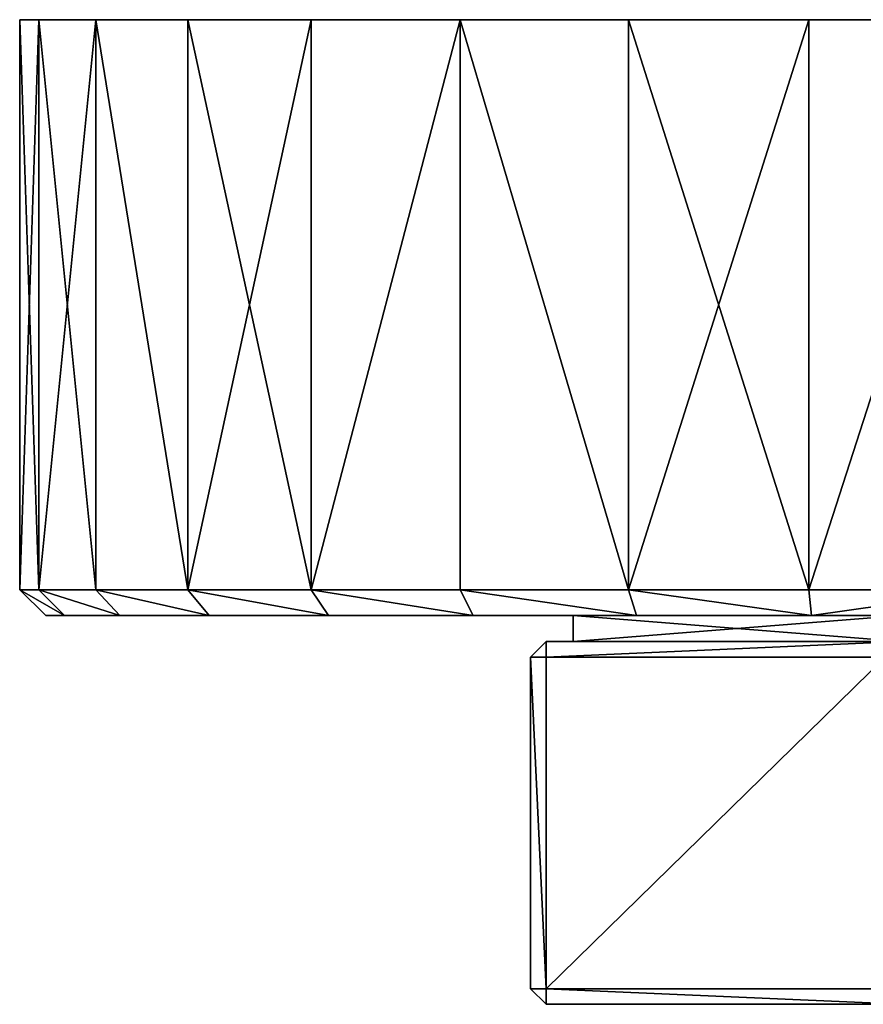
# Model space of a CAD drawing. Header units: centimetres. Extents: x -10.9 to 10.9, y -7.2 to 7.2.
# Tile 2 of 48: x -10.9 to -7.6, y 3.4 to 7.2. Entities that reach past the tile are written whole.
import ezdxf

# ---------------------------------------------------------------- set-up
doc = ezdxf.new("R2010")
doc.units = ezdxf.units.CM
doc.header["$LTSCALE"] = 2.54
doc.layers.get('0').update_dxf_attribs({"true_color": 0xff5454})

# ---------------------------------------------------------------- blocks, each defined once
blk = doc.blocks.new('Grupuj#4')
at = {"color": 253, "true_color": 0x999999}
for p, q in [((0.0743, 3.8, 2.6745), (0.0743, 1.6, 2.6745)), ((0.0743, 3.8, 2.6745), (0.0743, 1.6, 2.6745)), ((0.2939, 3.8, 1.9985), (0.2939, 1.6, 1.9985)), ((0.2939, 3.8, 1.9985), (0.2939, 1.6, 1.9985)), ((0.6493, 3.8, 1.3829), (0.6493, 1.6, 1.3829)), ((0.6493, 3.8, 1.3829), (0.6493, 1.6, 1.3829)), ((0, 3.8, 3.3814), (0, 1.6, 3.3814)), ((0, 3.8, 3.3814), (0, 1.6, 3.3814)), ((0.0743, 3.8, 4.0883), (0.0743, 1.6, 4.0883)), ((0.0743, 3.8, 4.0883), (0.0743, 1.6, 4.0883)), ((0.2939, 3.8, 4.7643), (0.2939, 1.6, 4.7643)), ((0.2939, 3.8, 4.7643), (0.2939, 1.6, 4.7643)), ((0.6493, 3.8, 5.3798), (0.6493, 1.6, 5.3798)), ((0.6493, 3.8, 5.3798), (0.6493, 1.6, 5.3798)), ((1.125, 3.8, 0.8547), (1.125, 1.6, 0.8547)), ((1.125, 3.8, 5.9081), (1.125, 1.6, 5.9081)), ((1.125, 3.8, 5.9081), (1.125, 1.6, 5.9081)), ((1.125, 3.8, 0.8547), (1.125, 1.6, 0.8547)), ((1.7, 3.8, 0.4369), (1.7, 1.6, 0.4369)), ((1.7, 3.8, 6.3259), (1.7, 1.6, 6.3259)), ((1.7, 3.8, 0.4369), (1.7, 1.6, 0.4369)), ((1.7, 3.8, 6.3259), (1.7, 1.6, 6.3259)), ((2.3493, 3.8, 0.1478), (2.3493, 1.6, 0.1478)), ((2.3493, 3.8, 6.615), (2.3493, 1.6, 6.615)), ((2.3493, 3.8, 0.1478), (2.3493, 1.6, 0.1478)), ((2.3493, 3.8, 6.615), (2.3493, 1.6, 6.615)), ((3.0446, 3.8, 6.7627), (3.0446, 1.6, 6.7627)), ((3.0446, 3.8), (3.0446, 1.6)), ((3.0446, 3.8, 6.7627), (3.0446, 1.6, 6.7627)), ((3.0446, 3.8), (3.0446, 1.6)), ((0, 1.6, 3.3814), (0.1006, 1.5, 3.3814)), ((0, 1.6, 3.3814), (0.0743, 1.6, 2.6745)), ((0.0743, 1.6, 4.0883), (0, 1.6, 3.3814)), ((0, 1.6, 3.3814), (0.1006, 1.5, 3.3814)), ((0, 1.6, 3.3814), (0.0743, 1.6, 2.6745)), ((0.0743, 1.6, 4.0883), (0, 1.6, 3.3814)), ((0.1727, 1.5, 2.6954), (0.0743, 1.6, 2.6745)), ((0.0743, 1.6, 2.6745), (0.2939, 1.6, 1.9985)), ((0.1727, 1.5, 2.6954), (0.0743, 1.6, 2.6745)), ((0.0743, 1.6, 4.0883), (0.1727, 1.5, 4.0674)), ((0.2939, 1.6, 4.7643), (0.0743, 1.6, 4.0883)), ((0.0743, 1.6, 4.0883), (0.1727, 1.5, 4.0674)), ((0.0743, 1.6, 2.6745), (0.2939, 1.6, 1.9985)), ((0.2939, 1.6, 4.7643), (0.0743, 1.6, 4.0883)), ((0.2939, 1.6, 4.7643), (0.6493, 1.6, 5.3798)), ((0.3858, 1.5, 4.7234), (0.2939, 1.6, 4.7643)), ((0.2939, 1.6, 1.9985), (0.3858, 1.5, 2.0394)), ((0.2939, 1.6, 1.9985), (0.6493, 1.6, 1.3829)), ((0.2939, 1.6, 1.9985), (0.3858, 1.5, 2.0394)), ((0.3858, 1.5, 4.7234), (0.2939, 1.6, 4.7643)), ((0.2939, 1.6, 1.9985), (0.6493, 1.6, 1.3829)), ((0.2939, 1.6, 4.7643), (0.6493, 1.6, 5.3798)), ((0.6493, 1.6, 5.3798), (0.7307, 1.5, 5.3207)), ((0.7307, 1.5, 1.442), (0.6493, 1.6, 1.3829)), ((0.7307, 1.5, 1.442), (0.6493, 1.6, 1.3829)), ((0.6493, 1.6, 1.3829), (1.125, 1.6, 0.8547)), ((1.125, 1.6, 5.9081), (0.6493, 1.6, 5.3798)), ((0.6493, 1.6, 5.3798), (0.7307, 1.5, 5.3207)), ((0.6493, 1.6, 1.3829), (1.125, 1.6, 0.8547)), ((1.125, 1.6, 5.9081), (0.6493, 1.6, 5.3798)), ((1.7, 1.6, 6.3259), (1.125, 1.6, 5.9081)), ((1.1922, 1.5, 5.8333), (1.125, 1.6, 5.9081)), ((1.125, 1.6, 0.8547), (1.1922, 1.5, 0.9294)), ((1.125, 1.6, 0.8547), (1.1922, 1.5, 0.9294)), ((1.125, 1.6, 0.8547), (1.7, 1.6, 0.4369)), ((1.1922, 1.5, 5.8333), (1.125, 1.6, 5.9081)), ((1.7, 1.6, 6.3259), (1.125, 1.6, 5.9081)), ((1.125, 1.6, 0.8547), (1.7, 1.6, 0.4369)), ((1.7503, 1.5, 0.524), (1.7, 1.6, 0.4369)), ((1.7, 1.6, 0.4369), (2.3493, 1.6, 0.1478)), ((1.7503, 1.5, 6.2388), (1.7, 1.6, 6.3259)), ((1.7503, 1.5, 0.524), (1.7, 1.6, 0.4369)), ((2.3493, 1.6, 6.615), (1.7, 1.6, 6.3259)), ((1.7503, 1.5, 6.2388), (1.7, 1.6, 6.3259)), ((1.7, 1.6, 0.4369), (2.3493, 1.6, 0.1478)), ((2.3493, 1.6, 6.615), (1.7, 1.6, 6.3259)), ((2.3493, 1.6, 6.615), (3.0446, 1.6, 6.7627)), ((2.3493, 1.6, 6.615), (2.3804, 1.5, 6.5193)), ((2.3493, 1.6, 0.1478), (2.3804, 1.5, 0.2434)), ((2.3493, 1.6, 0.1478), (2.3804, 1.5, 0.2434)), ((2.3493, 1.6, 0.1478), (3.0446, 1.6)), ((2.3493, 1.6, 6.615), (2.3804, 1.5, 6.5193)), ((2.3493, 1.6, 6.615), (3.0446, 1.6, 6.7627)), ((2.3493, 1.6, 0.1478), (3.0446, 1.6)), ((3.0446, 1.6, 6.7627), (3.0551, 1.5, 6.6627)), ((3.7554, 1.6, 6.7627), (3.0446, 1.6, 6.7627)), ((3.0446, 1.6, 6.7627), (3.0551, 1.5, 6.6627)), ((3.0551, 1.5, 0.1), (3.0446, 1.6)), ((3.0446, 1.6), (3.7554, 1.6)), ((3.0551, 1.5, 0.1), (3.0446, 1.6)), ((3.0446, 1.6), (3.7554, 1.6)), ((3.7554, 1.6, 6.7627), (3.0446, 1.6, 6.7627)), ((0.1006, 1.5, 3.3814), (0.1727, 1.5, 4.0674)), ((0.1727, 1.5, 2.6954), (0.1006, 1.5, 3.3814)), ((0.1727, 1.5, 2.6954), (0.1006, 1.5, 3.3814)), ((0.1006, 1.5, 3.3814), (0.1727, 1.5, 4.0674)), ((0.1727, 1.5, 4.0674), (0.3858, 1.5, 4.7234)), ((0.3858, 1.5, 2.0394), (0.1727, 1.5, 2.6954)), ((0.3858, 1.5, 2.0394), (0.1727, 1.5, 2.6954)), ((0.1727, 1.5, 4.0674), (0.3858, 1.5, 4.7234)), ((0.3858, 1.5, 4.7234), (0.7307, 1.5, 5.3207)), ((0.7307, 1.5, 1.442), (0.3858, 1.5, 2.0394)), ((0.3858, 1.5, 4.7234), (0.7307, 1.5, 5.3207)), ((0.7307, 1.5, 1.442), (0.3858, 1.5, 2.0394)), ((0.7307, 1.5, 5.3207), (1.1922, 1.5, 5.8333)), ((1.1922, 1.5, 0.9294), (0.7307, 1.5, 1.442)), ((1.1922, 1.5, 0.9294), (0.7307, 1.5, 1.442)), ((0.7307, 1.5, 5.3207), (1.1922, 1.5, 5.8333)), ((1.1922, 1.5, 5.8333), (1.7503, 1.5, 6.2388)), ((1.7503, 1.5, 0.524), (1.1922, 1.5, 0.9294)), ((1.1922, 1.5, 5.8333), (1.7503, 1.5, 6.2388)), ((1.7503, 1.5, 0.524), (1.1922, 1.5, 0.9294)), ((2.3804, 1.5, 0.2434), (1.7503, 1.5, 0.524)), ((1.7503, 1.5, 6.2388), (2.3804, 1.5, 6.5193)), ((2.3804, 1.5, 0.2434), (1.7503, 1.5, 0.524)), ((1.7503, 1.5, 6.2388), (2.3804, 1.5, 6.5193)), ((2.1351, 1.5, 2.6511), (3.4, 1.5, 1.9208)), ((2.1351, 1.5, 4.1116), (2.1351, 1.5, 2.6511)), ((3.4, 1.5, 4.8419), (2.1351, 1.5, 4.1116)), ((2.1351, 1.4, 2.6511), (2.1351, 1.5, 2.6511)), ((2.1351, 1.5, 2.6511), (3.4, 1.5, 1.9208)), ((2.1351, 1.4, 2.6511), (2.1351, 1.5, 2.6511)), ((2.1351, 1.4, 4.1116), (2.1351, 1.5, 4.1116)), ((2.1351, 1.5, 4.1116), (2.1351, 1.5, 2.6511)), ((2.1351, 1.4, 4.1116), (2.1351, 1.5, 4.1116)), ((3.4, 1.5, 4.8419), (2.1351, 1.5, 4.1116)), ((3.0551, 1.5, 0.1), (2.3804, 1.5, 0.2434)), ((2.3804, 1.5, 6.5193), (3.0551, 1.5, 6.6627)), ((2.3804, 1.5, 6.5193), (3.0551, 1.5, 6.6627)), ((3.0551, 1.5, 0.1), (2.3804, 1.5, 0.2434)), ((3.7449, 1.5, 0.1), (3.0551, 1.5, 0.1)), ((3.0551, 1.5, 6.6627), (3.7449, 1.5, 6.6627)), ((3.0551, 1.5, 6.6627), (3.7449, 1.5, 6.6627)), ((3.7449, 1.5, 0.1), (3.0551, 1.5, 0.1)), ((1.9712, 1.34, 2.6258), (2.0312, 1.4, 2.5911)), ((2.0312, 1.4, 4.1716), (1.9712, 1.34, 4.137)), ((2.0312, 1.4, 4.1716), (1.9712, 1.34, 4.137)), ((1.9712, 1.34, 2.6258), (2.0312, 1.4, 2.5911)), ((2.0312, 1.34, 2.5218), (2.0312, 1.4, 2.5911)), ((3.4, 1.4, 1.8009), (2.0312, 1.4, 2.5911)), ((2.0312, 1.4, 2.5911), (2.0312, 1.4, 4.1716)), ((2.0312, 1.4, 4.1716), (3.4, 1.4, 4.9619)), ((2.0312, 1.34, 4.2409), (2.0312, 1.4, 4.1716)), ((2.0312, 1.4, 2.5911), (2.1351, 1.4, 2.6511)), ((2.0312, 1.4, 2.5911), (2.0312, 1.4, 4.1716)), ((2.0312, 1.4, 4.1716), (2.1351, 1.4, 4.1116)), ((2.0312, 1.4, 4.1716), (2.1351, 1.4, 4.1116)), ((2.0312, 1.4, 4.1716), (3.4, 1.4, 4.9619)), ((2.0312, 1.34, 4.2409), (2.0312, 1.4, 4.1716)), ((2.0312, 1.34, 2.5218), (2.0312, 1.4, 2.5911)), ((2.0312, 1.4, 2.5911), (2.1351, 1.4, 2.6511)), ((3.4, 1.4, 1.8009), (2.0312, 1.4, 2.5911)), ((3.4, 1.4, 1.9208), (2.1351, 1.4, 2.6511)), ((2.1351, 1.4, 2.6511), (2.1351, 1.4, 4.1116)), ((2.1351, 1.4, 2.6511), (2.1351, 1.4, 4.1116)), ((2.1351, 1.4, 4.1116), (3.4, 1.4, 4.8419)), ((2.1351, 1.4, 4.1116), (3.4, 1.4, 4.8419)), ((3.4, 1.4, 1.9208), (2.1351, 1.4, 2.6511)), ((1.9712, 1.34, 2.6258), (1.9712, 0.06, 2.6258)), ((1.9712, 1.34, 2.6258), (2.0312, 1.34, 2.5218)), ((1.9712, 1.34, 4.137), (1.9712, 0.06, 4.137)), ((2.0312, 1.34, 4.2409), (1.9712, 1.34, 4.137)), ((1.9712, 1.34, 2.6258), (1.9712, 1.34, 4.137)), ((2.0312, 1.34, 4.2409), (1.9712, 1.34, 4.137)), ((1.9712, 1.34, 2.6258), (2.0312, 1.34, 2.5218)), ((1.9712, 1.34, 4.137), (1.9712, 0.06, 4.137)), ((1.9712, 1.34, 2.6258), (1.9712, 1.34, 4.137)), ((1.9712, 1.34, 2.6258), (1.9712, 0.06, 2.6258)), ((3.34, 1.34, 1.7662), (2.0312, 1.34, 2.5218)), ((2.0312, 1.34, 2.5218), (2.0312, 0.06, 2.5218)), ((2.0312, 1.34, 4.2409), (2.0312, 0.06, 4.2409)), ((2.0312, 1.34, 4.2409), (3.34, 1.34, 4.9965)), ((2.0312, 1.34, 2.5218), (2.0312, 0.06, 2.5218)), ((3.34, 1.34, 1.7662), (2.0312, 1.34, 2.5218)), ((2.0312, 1.34, 4.2409), (2.0312, 0.06, 4.2409)), ((2.0312, 1.34, 4.2409), (3.34, 1.34, 4.9965)), ((1.9712, 0.06, 2.6258), (1.9712, 0.06, 4.137)), ((2.0312, 0, 2.5911), (1.9712, 0.06, 2.6258)), ((1.9712, 0.06, 4.137), (2.0312, 0, 4.1716)), ((2.0312, 0.06, 2.5218), (1.9712, 0.06, 2.6258)), ((1.9712, 0.06, 4.137), (2.0312, 0.06, 4.2409)), ((1.9712, 0.06, 4.137), (2.0312, 0, 4.1716)), ((1.9712, 0.06, 4.137), (2.0312, 0.06, 4.2409)), ((2.0312, 0.06, 2.5218), (1.9712, 0.06, 2.6258)), ((2.0312, 0, 2.5911), (1.9712, 0.06, 2.6258)), ((1.9712, 0.06, 2.6258), (1.9712, 0.06, 4.137)), ((3.34, 0.06, 1.7662), (2.0312, 0.06, 2.5218)), ((2.0312, 0.06, 2.5218), (2.0312, 0, 2.5911)), ((2.0312, 0.06, 4.2409), (3.34, 0.06, 4.9965)), ((2.0312, 0.06, 4.2409), (2.0312, 0, 4.1716)), ((2.0312, 0.06, 4.2409), (2.0312, 0, 4.1716)), ((2.0312, 0.06, 2.5218), (2.0312, 0, 2.5911)), ((3.34, 0.06, 1.7662), (2.0312, 0.06, 2.5218)), ((2.0312, 0.06, 4.2409), (3.34, 0.06, 4.9965)), ((2.0312, 0, 4.1716), (3.4, 0, 4.9619)), ((2.0312, 0, 2.5911), (2.0312, 0, 4.1716)), ((2.0312, 0, 4.1716), (3.4, 0, 4.9619)), ((2.0312, 0, 2.5911), (2.0312, 0, 4.1716))]:
    blk.add_line(p, q, dxfattribs=at)
at = {"color": 253, "true_color": 0x999999, "extrusion": (-5.14521e-16, 1, 4.0347e-15)}
blk.add_circle((-3.4, 3.3814, 3.8), 3.4, dxfattribs=at)
blk.add_circle((-3.4, 3.3814, 3.8), 3.4, dxfattribs=at)
blk.add_circle((-3.4, 3.3814, 3.8), 3.4, dxfattribs=at)
blk.add_circle((-3.4, 3.3814, 3.8), 3.4, dxfattribs=at)
blk.add_circle((-3.4, 3.3814, 3.8), 3.4, dxfattribs=at)
blk.add_circle((-3.4, 3.3814, 3.8), 3.4, dxfattribs=at)
blk.add_circle((-3.4, 3.3814, 3.8), 3.4, dxfattribs=at)
blk.add_circle((-3.4, 3.3814, 3.8), 3.4, dxfattribs=at)
blk.add_circle((-3.4, 3.3814, 3.8), 3.4, dxfattribs=at)
blk.add_circle((-3.4, 3.3814, 3.8), 3.4, dxfattribs=at)
blk.add_circle((-3.4, 3.3814, 3.8), 3.4, dxfattribs=at)
blk.add_circle((-3.4, 3.3814, 3.8), 3.4, dxfattribs=at)
blk.add_circle((-3.4, 3.3814, 3.8), 3.4, dxfattribs=at)
blk.add_circle((-3.4, 3.3814, 3.8), 3.4, dxfattribs=at)
blk.add_circle((-3.4, 3.3814, 3.8), 3.4, dxfattribs=at)
blk.add_circle((-3.4, 3.3814, 3.8), 3.4, dxfattribs=at)
blk.add_circle((-3.4, 3.3814, 3.8), 3.4, dxfattribs=at)
blk.add_circle((-3.4, 3.3814, 3.8), 3.4, dxfattribs=at)
blk.add_circle((-3.4, 3.3814, 3.8), 3.4, dxfattribs=at)
blk.add_circle((-3.4, 3.3814, 3.8), 3.4, dxfattribs=at)
blk.add_circle((-3.4, 3.3814, 3.8), 3.4, dxfattribs=at)
blk.add_circle((-3.4, 3.3814, 3.8), 3.4, dxfattribs=at)
blk.add_circle((-3.4, 3.3814, 3.8), 3.4, dxfattribs=at)
blk.add_circle((-3.4, 3.3814, 3.8), 3.4, dxfattribs=at)
blk.add_circle((-3.4, 3.3814, 3.8), 3.4, dxfattribs=at)
blk.add_circle((-3.4, 3.3814, 3.8), 3.4, dxfattribs=at)
blk.add_circle((-3.4, 3.3814, 3.8), 3.4, dxfattribs=at)
blk.add_circle((-3.4, 3.3814, 3.8), 3.4, dxfattribs=at)
blk.add_circle((-3.4, 3.3814, 3.8), 3.4, dxfattribs=at)
blk.add_circle((-3.4, 3.3814, 3.8), 3.4, dxfattribs=at)
blk.add_circle((-3.4, 3.3814, 3.8), 3.4, dxfattribs=at)
at = {"color": 253, "true_color": 0x999999}
mesh = blk.add_polyface(dxfattribs=at)
corners = [(2.3493, 3.8, 0.1478), (3.7554, 3.8), (3.0446, 3.8), (4.4507, 3.8, 0.1478), (1.7, 3.8, 0.4369), (5.1, 3.8, 0.4369), (1.125, 3.8, 0.8547), (5.675, 3.8, 0.8547), (6.1507, 3.8, 1.3829), (0.6493, 3.8, 1.3829), (0.2939, 3.8, 1.9985), (6.5061, 3.8, 1.9985), (6.7257, 3.8, 2.6745), (0.0743, 3.8, 2.6745), (6.8, 3.8, 3.3814), (0, 3.8, 3.3814), (0.0743, 3.8, 4.0883), (6.7257, 3.8, 4.0883), (6.5061, 3.8, 4.7643), (0.2939, 3.8, 4.7643), (0.6493, 3.8, 5.3798), (6.1507, 3.8, 5.3798), (1.125, 3.8, 5.9081), (5.675, 3.8, 5.9081), (1.7, 3.8, 6.3259), (5.1, 3.8, 6.3259), (2.3493, 3.8, 6.615), (4.4507, 3.8, 6.615), (3.0446, 3.8, 6.7627), (3.7554, 3.8, 6.7627)]
mesh.append_faces([[corners[k] for k in face] for face in [(0, 1, 2), (27, 28, 29)]], dxfattribs={"vtx0": -1, "color": 253})
mesh.append_faces([[corners[k] for k in face] for face in [(1, 0, 3), (3, 4, 5), (5, 6, 7), (7, 6, 8), (8, 10, 11), (11, 10, 12), (12, 13, 14), (14, 16, 17), (17, 16, 18), (18, 20, 21), (21, 22, 23), (23, 24, 25), (25, 26, 27)]], dxfattribs={"vtx0": -1, "vtx1": -1, "color": 253})
mesh.append_faces([[corners[k] for k in face] for face in [(3, 0, 4), (5, 4, 6), (8, 6, 9), (8, 9, 10), (12, 10, 13), (14, 13, 15), (14, 15, 16), (18, 16, 19), (18, 19, 20), (21, 20, 22), (23, 22, 24), (25, 24, 26), (27, 26, 28)]], dxfattribs={"vtx0": -1, "vtx2": -1, "color": 253})
mesh = blk.add_polyface(dxfattribs=at)
corners = [(0, 3.8, 3.3814), (0.0743, 1.6, 2.6745), (0, 1.6, 3.3814), (0.0743, 3.8, 2.6745)]
mesh.append_faces([[corners[k] for k in face] for face in [(0, 1, 2), (1, 0, 3)]], dxfattribs={"vtx0": -1, "color": 253})
mesh = blk.add_polyface(dxfattribs=at)
corners = [(0.0743, 3.8, 2.6745), (0.2939, 1.6, 1.9985), (0.0743, 1.6, 2.6745), (0.2939, 3.8, 1.9985)]
mesh.append_faces([[corners[k] for k in face] for face in [(0, 1, 2), (1, 0, 3)]], dxfattribs={"vtx0": -1, "color": 253})
mesh = blk.add_polyface(dxfattribs=at)
corners = [(0.2939, 3.8, 1.9985), (0.6493, 1.6, 1.3829), (0.2939, 1.6, 1.9985), (0.6493, 3.8, 1.3829)]
mesh.append_faces([[corners[k] for k in face] for face in [(0, 1, 2), (1, 0, 3)]], dxfattribs={"vtx0": -1, "color": 253})
mesh = blk.add_polyface(dxfattribs=at)
corners = [(0.6493, 3.8, 1.3829), (1.125, 1.6, 0.8547), (0.6493, 1.6, 1.3829), (1.125, 3.8, 0.8547)]
mesh.append_faces([[corners[k] for k in face] for face in [(0, 1, 2), (1, 0, 3)]], dxfattribs={"vtx0": -1, "color": 253})
mesh = blk.add_polyface(dxfattribs=at)
corners = [(0.0743, 3.8, 4.0883), (0, 1.6, 3.3814), (0.0743, 1.6, 4.0883), (0, 3.8, 3.3814)]
mesh.append_faces([[corners[k] for k in face] for face in [(0, 1, 2), (1, 0, 3)]], dxfattribs={"vtx0": -1, "color": 253})
mesh = blk.add_polyface(dxfattribs=at)
corners = [(0.2939, 3.8, 4.7643), (0.0743, 1.6, 4.0883), (0.2939, 1.6, 4.7643), (0.0743, 3.8, 4.0883)]
mesh.append_faces([[corners[k] for k in face] for face in [(0, 1, 2), (1, 0, 3)]], dxfattribs={"vtx0": -1, "color": 253})
mesh = blk.add_polyface(dxfattribs=at)
corners = [(0.6493, 1.6, 5.3798), (0.2939, 3.8, 4.7643), (0.2939, 1.6, 4.7643), (0.6493, 3.8, 5.3798)]
mesh.append_faces([[corners[k] for k in face] for face in [(0, 1, 2), (1, 0, 3)]], dxfattribs={"vtx0": -1, "color": 253})
mesh = blk.add_polyface(dxfattribs=at)
corners = [(1.125, 3.8, 5.9081), (0.6493, 1.6, 5.3798), (1.125, 1.6, 5.9081), (0.6493, 3.8, 5.3798)]
mesh.append_faces([[corners[k] for k in face] for face in [(0, 1, 2), (1, 0, 3)]], dxfattribs={"vtx0": -1, "color": 253})
mesh = blk.add_polyface(dxfattribs=at)
corners = [(1.125, 1.6, 5.9081), (1.7, 3.8, 6.3259), (1.125, 3.8, 5.9081), (1.7, 1.6, 6.3259)]
mesh.append_faces([[corners[k] for k in face] for face in [(0, 1, 2), (1, 0, 3)]], dxfattribs={"vtx0": -1, "color": 253})
mesh = blk.add_polyface(dxfattribs=at)
corners = [(1.7, 3.8, 0.4369), (1.125, 1.6, 0.8547), (1.125, 3.8, 0.8547), (1.7, 1.6, 0.4369)]
mesh.append_faces([[corners[k] for k in face] for face in [(0, 1, 2), (1, 0, 3)]], dxfattribs={"vtx0": -1, "color": 253})
mesh = blk.add_polyface(dxfattribs=at)
corners = [(1.7, 3.8, 0.4369), (2.3493, 1.6, 0.1478), (1.7, 1.6, 0.4369), (2.3493, 3.8, 0.1478)]
mesh.append_faces([[corners[k] for k in face] for face in [(0, 1, 2), (1, 0, 3)]], dxfattribs={"vtx0": -1, "color": 253})
mesh = blk.add_polyface(dxfattribs=at)
corners = [(2.3493, 1.6, 6.615), (1.7, 3.8, 6.3259), (1.7, 1.6, 6.3259), (2.3493, 3.8, 6.615)]
mesh.append_faces([[corners[k] for k in face] for face in [(0, 1, 2), (1, 0, 3)]], dxfattribs={"vtx0": -1, "color": 253})
mesh = blk.add_polyface(dxfattribs=at)
corners = [(2.3493, 1.6, 6.615), (3.0446, 3.8, 6.7627), (2.3493, 3.8, 6.615), (3.0446, 1.6, 6.7627)]
mesh.append_faces([[corners[k] for k in face] for face in [(0, 1, 2), (1, 0, 3)]], dxfattribs={"vtx0": -1, "color": 253})
mesh = blk.add_polyface(dxfattribs=at)
corners = [(2.3493, 3.8, 0.1478), (3.0446, 1.6), (2.3493, 1.6, 0.1478), (3.0446, 3.8)]
mesh.append_faces([[corners[k] for k in face] for face in [(0, 1, 2), (1, 0, 3)]], dxfattribs={"vtx0": -1, "color": 253})
mesh = blk.add_polyface(dxfattribs=at)
corners = [(3.7554, 3.8), (3.0446, 1.6), (3.0446, 3.8), (3.7554, 1.6)]
mesh.append_faces([[corners[k] for k in face] for face in [(0, 1, 2), (1, 0, 3)]], dxfattribs={"vtx0": -1, "color": 253})
mesh = blk.add_polyface(dxfattribs=at)
corners = [(3.0446, 1.6, 6.7627), (3.7554, 3.8, 6.7627), (3.0446, 3.8, 6.7627), (3.7554, 1.6, 6.7627)]
mesh.append_faces([[corners[k] for k in face] for face in [(0, 1, 2), (1, 0, 3)]], dxfattribs={"vtx0": -1, "color": 253})
mesh = blk.add_polyface(dxfattribs=at)
corners = [(0.1727, 1.5, 2.6954), (0, 1.6, 3.3814), (0.0743, 1.6, 2.6745), (0.1006, 1.5, 3.3814)]
mesh.append_faces([[corners[k] for k in face] for face in [(0, 1, 2), (1, 0, 3)]], dxfattribs={"vtx0": -1, "color": 253})
mesh = blk.add_polyface(dxfattribs=at)
corners = [(0.1727, 1.5, 4.0674), (0, 1.6, 3.3814), (0.1006, 1.5, 3.3814), (0.0743, 1.6, 4.0883)]
mesh.append_faces([[corners[k] for k in face] for face in [(0, 1, 2), (1, 0, 3)]], dxfattribs={"vtx0": -1, "color": 253})
mesh = blk.add_polyface(dxfattribs=at)
corners = [(0.3858, 1.5, 2.0394), (0.0743, 1.6, 2.6745), (0.2939, 1.6, 1.9985), (0.1727, 1.5, 2.6954)]
mesh.append_faces([[corners[k] for k in face] for face in [(0, 1, 2), (1, 0, 3)]], dxfattribs={"vtx0": -1, "color": 253})
mesh = blk.add_polyface(dxfattribs=at)
corners = [(0.3858, 1.5, 4.7234), (0.0743, 1.6, 4.0883), (0.1727, 1.5, 4.0674), (0.2939, 1.6, 4.7643)]
mesh.append_faces([[corners[k] for k in face] for face in [(0, 1, 2), (1, 0, 3)]], dxfattribs={"vtx0": -1, "color": 253})
mesh = blk.add_polyface(dxfattribs=at)
corners = [(0.7307, 1.5, 5.3207), (0.2939, 1.6, 4.7643), (0.3858, 1.5, 4.7234), (0.6493, 1.6, 5.3798)]
mesh.append_faces([[corners[k] for k in face] for face in [(0, 1, 2), (1, 0, 3)]], dxfattribs={"vtx0": -1, "color": 253})
mesh = blk.add_polyface(dxfattribs=at)
corners = [(0.7307, 1.5, 1.442), (0.2939, 1.6, 1.9985), (0.6493, 1.6, 1.3829), (0.3858, 1.5, 2.0394)]
mesh.append_faces([[corners[k] for k in face] for face in [(0, 1, 2), (1, 0, 3)]], dxfattribs={"vtx0": -1, "color": 253})
mesh = blk.add_polyface(dxfattribs=at)
corners = [(1.1922, 1.5, 0.9294), (0.6493, 1.6, 1.3829), (1.125, 1.6, 0.8547), (0.7307, 1.5, 1.442)]
mesh.append_faces([[corners[k] for k in face] for face in [(0, 1, 2), (1, 0, 3)]], dxfattribs={"vtx0": -1, "color": 253})
mesh = blk.add_polyface(dxfattribs=at)
corners = [(1.1922, 1.5, 5.8333), (0.6493, 1.6, 5.3798), (0.7307, 1.5, 5.3207), (1.125, 1.6, 5.9081)]
mesh.append_faces([[corners[k] for k in face] for face in [(0, 1, 2), (1, 0, 3)]], dxfattribs={"vtx0": -1, "color": 253})
mesh = blk.add_polyface(dxfattribs=at)
corners = [(1.7503, 1.5, 6.2388), (1.125, 1.6, 5.9081), (1.1922, 1.5, 5.8333), (1.7, 1.6, 6.3259)]
mesh.append_faces([[corners[k] for k in face] for face in [(0, 1, 2), (1, 0, 3)]], dxfattribs={"vtx0": -1, "color": 253})
mesh = blk.add_polyface(dxfattribs=at)
corners = [(1.7503, 1.5, 0.524), (1.125, 1.6, 0.8547), (1.7, 1.6, 0.4369), (1.1922, 1.5, 0.9294)]
mesh.append_faces([[corners[k] for k in face] for face in [(0, 1, 2), (1, 0, 3)]], dxfattribs={"vtx0": -1, "color": 253})
mesh = blk.add_polyface(dxfattribs=at)
corners = [(2.3804, 1.5, 0.2434), (1.7, 1.6, 0.4369), (2.3493, 1.6, 0.1478), (1.7503, 1.5, 0.524)]
mesh.append_faces([[corners[k] for k in face] for face in [(0, 1, 2), (1, 0, 3)]], dxfattribs={"vtx0": -1, "color": 253})
mesh = blk.add_polyface(dxfattribs=at)
corners = [(2.3804, 1.5, 6.5193), (1.7, 1.6, 6.3259), (1.7503, 1.5, 6.2388), (2.3493, 1.6, 6.615)]
mesh.append_faces([[corners[k] for k in face] for face in [(0, 1, 2), (1, 0, 3)]], dxfattribs={"vtx0": -1, "color": 253})
mesh = blk.add_polyface(dxfattribs=at)
corners = [(3.0551, 1.5, 6.6627), (2.3493, 1.6, 6.615), (2.3804, 1.5, 6.5193), (3.0446, 1.6, 6.7627)]
mesh.append_faces([[corners[k] for k in face] for face in [(0, 1, 2), (1, 0, 3)]], dxfattribs={"vtx0": -1, "color": 253})
mesh = blk.add_polyface(dxfattribs=at)
corners = [(3.0551, 1.5, 0.1), (2.3493, 1.6, 0.1478), (3.0446, 1.6), (2.3804, 1.5, 0.2434)]
mesh.append_faces([[corners[k] for k in face] for face in [(0, 1, 2), (1, 0, 3)]], dxfattribs={"vtx0": -1, "color": 253})
mesh = blk.add_polyface(dxfattribs=at)
corners = [(3.7554, 1.6, 6.7627), (3.0551, 1.5, 6.6627), (3.7449, 1.5, 6.6627), (3.0446, 1.6, 6.7627)]
mesh.append_faces([[corners[k] for k in face] for face in [(0, 1, 2), (1, 0, 3)]], dxfattribs={"vtx0": -1, "color": 253})
mesh = blk.add_polyface(dxfattribs=at)
corners = [(3.7554, 1.6), (3.0551, 1.5, 0.1), (3.0446, 1.6), (3.7449, 1.5, 0.1)]
mesh.append_faces([[corners[k] for k in face] for face in [(0, 1, 2), (1, 0, 3)]], dxfattribs={"vtx0": -1, "color": 253})
mesh = blk.add_polyface(dxfattribs=at)
corners = [(3.7449, 1.5, 0.1), (2.3804, 1.5, 0.2434), (3.0551, 1.5, 0.1), (4.4196, 1.5, 0.2434), (1.7503, 1.5, 0.524), (5.0497, 1.5, 0.524), (5.6078, 1.5, 0.9294), (1.1922, 1.5, 0.9294), (0.7307, 1.5, 1.442), (6.0693, 1.5, 1.442), (6.4142, 1.5, 2.0394), (3.4, 1.5, 1.9208), (4.6649, 1.5, 2.6511), (6.6273, 1.5, 2.6954), (4.6649, 1.5, 4.1116), (6.6994, 1.5, 3.3814), (6.6273, 1.5, 4.0674), (6.4142, 1.5, 4.7234), (3.4, 1.5, 4.8419), (6.0693, 1.5, 5.3207), (0.7307, 1.5, 5.3207), (1.1922, 1.5, 5.8333), (5.6078, 1.5, 5.8333), (5.0497, 1.5, 6.2388), (1.7503, 1.5, 6.2388), (2.3804, 1.5, 6.5193), (4.4196, 1.5, 6.5193), (3.7449, 1.5, 6.6627), (3.0551, 1.5, 6.6627), (0.3858, 1.5, 2.0394), (2.1351, 1.5, 2.6511), (0.1727, 1.5, 2.6954), (2.1351, 1.5, 4.1116), (0.1006, 1.5, 3.3814), (0.1727, 1.5, 4.0674), (0.3858, 1.5, 4.7234)]
mesh.append_faces([[corners[k] for k in face] for face in [(0, 1, 2), (25, 27, 28)]], dxfattribs={"vtx0": -1, "color": 253})
mesh.append_faces([[corners[k] for k in face] for face in [(1, 3, 4), (4, 6, 7), (7, 6, 8), (11, 10, 12), (12, 13, 14), (14, 17, 18), (20, 19, 21), (21, 23, 24), (24, 23, 25), (29, 30, 31), (31, 32, 33), (33, 32, 34), (34, 32, 35), (35, 18, 20)]], dxfattribs={"vtx0": -1, "vtx1": -1, "color": 253})
mesh.append_faces([[corners[k] for k in face] for face in [(8, 10, 11), (18, 19, 20)]], dxfattribs={"vtx0": -1, "vtx1": -1, "vtx2": -1, "color": 253})
mesh.append_faces([[corners[k] for k in face] for face in [(1, 0, 3), (4, 3, 5), (4, 5, 6), (8, 6, 9), (8, 9, 10), (12, 10, 13), (14, 13, 15), (14, 15, 16), (14, 16, 17), (18, 17, 19), (21, 19, 22), (21, 22, 23), (25, 23, 26), (25, 26, 27), (11, 29, 8), (29, 11, 30), (31, 30, 32), (35, 32, 18)]], dxfattribs={"vtx0": -1, "vtx2": -1, "color": 253})
mesh = blk.add_polyface(dxfattribs=at)
corners = [(3.4, 1.5, 1.9208), (2.1351, 1.4, 2.6511), (2.1351, 1.5, 2.6511), (3.4, 1.4, 1.9208)]
mesh.append_faces([[corners[k] for k in face] for face in [(0, 1, 2), (1, 0, 3)]], dxfattribs={"vtx0": -1, "color": 253})
mesh = blk.add_polyface(dxfattribs=at)
corners = [(2.1351, 1.5, 4.1116), (2.1351, 1.4, 2.6511), (2.1351, 1.4, 4.1116), (2.1351, 1.5, 2.6511)]
mesh.append_faces([[corners[k] for k in face] for face in [(0, 1, 2), (1, 0, 3)]], dxfattribs={"vtx0": -1, "color": 253})
mesh = blk.add_polyface(dxfattribs=at)
corners = [(3.4, 1.4, 4.8419), (2.1351, 1.5, 4.1116), (2.1351, 1.4, 4.1116), (3.4, 1.5, 4.8419)]
mesh.append_faces([[corners[k] for k in face] for face in [(0, 1, 2), (1, 0, 3)]], dxfattribs={"vtx0": -1, "color": 253})
mesh = blk.add_polyface(dxfattribs=at)
corners = [(2.0312, 1.4, 4.1716), (1.9712, 1.34, 2.6258), (1.9712, 1.34, 4.137), (2.0312, 1.4, 2.5911)]
mesh.append_faces([[corners[k] for k in face] for face in [(0, 1, 2), (1, 0, 3)]], dxfattribs={"vtx0": -1, "color": 253})
mesh = blk.add_polyface(dxfattribs=at)
corners = [(2.0312, 1.4, 4.1716), (2.0312, 1.34, 4.2409), (1.9712, 1.34, 4.137)]
mesh.append_faces([[corners[k] for k in face] for face in [(0, 1, 2)]], dxfattribs={"color": 253})
mesh = blk.add_polyface(dxfattribs=at)
corners = [(2.0312, 1.4, 2.5911), (2.0312, 1.34, 2.5218), (1.9712, 1.34, 2.6258)]
mesh.append_faces([[corners[k] for k in face] for face in [(0, 1, 2)]], dxfattribs={"color": 253})
mesh = blk.add_polyface(dxfattribs=at)
corners = [(2.0312, 1.34, 2.5218), (3.4, 1.4, 1.8009), (3.34, 1.34, 1.7662), (2.0312, 1.4, 2.5911)]
mesh.append_faces([[corners[k] for k in face] for face in [(0, 1, 2), (1, 0, 3)]], dxfattribs={"vtx0": -1, "color": 253})
mesh = blk.add_polyface(dxfattribs=at)
corners = [(2.0312, 1.34, 4.2409), (3.4, 1.4, 4.9619), (2.0312, 1.4, 4.1716), (3.34, 1.34, 4.9965)]
mesh.append_faces([[corners[k] for k in face] for face in [(0, 1, 2), (1, 0, 3)]], dxfattribs={"vtx0": -1, "color": 253})
mesh = blk.add_polyface(dxfattribs=at)
corners = [(2.0312, 1.4, 4.1716), (2.1351, 1.4, 2.6511), (2.0312, 1.4, 2.5911), (2.1351, 1.4, 4.1116)]
mesh.append_faces([[corners[k] for k in face] for face in [(0, 1, 2), (1, 0, 3)]], dxfattribs={"vtx0": -1, "color": 253})
mesh = blk.add_polyface(dxfattribs=at)
corners = [(2.0312, 1.4, 4.1716), (3.4, 1.4, 4.8419), (2.1351, 1.4, 4.1116), (3.4, 1.4, 4.9619)]
mesh.append_faces([[corners[k] for k in face] for face in [(0, 1, 2), (1, 0, 3)]], dxfattribs={"vtx0": -1, "color": 253})
mesh = blk.add_polyface(dxfattribs=at)
corners = [(3.4, 1.4, 1.9208), (2.0312, 1.4, 2.5911), (3.4, 1.4, 1.8009), (2.1351, 1.4, 2.6511)]
mesh.append_faces([[corners[k] for k in face] for face in [(0, 1, 2), (1, 0, 3)]], dxfattribs={"vtx0": -1, "color": 253})
mesh = blk.add_polyface(dxfattribs=at)
corners = [(1.9712, 1.34, 2.6258), (2.0312, 0.06, 2.5218), (1.9712, 0.06, 2.6258), (2.0312, 1.34, 2.5218)]
mesh.append_faces([[corners[k] for k in face] for face in [(0, 1, 2), (1, 0, 3)]], dxfattribs={"vtx0": -1, "color": 253})
mesh = blk.add_polyface(dxfattribs=at)
corners = [(2.0312, 0.06, 4.2409), (1.9712, 1.34, 4.137), (1.9712, 0.06, 4.137), (2.0312, 1.34, 4.2409)]
mesh.append_faces([[corners[k] for k in face] for face in [(0, 1, 2), (1, 0, 3)]], dxfattribs={"vtx0": -1, "color": 253})
mesh = blk.add_polyface(dxfattribs=at)
corners = [(1.9712, 0.06, 4.137), (1.9712, 1.34, 2.6258), (1.9712, 0.06, 2.6258), (1.9712, 1.34, 4.137)]
mesh.append_faces([[corners[k] for k in face] for face in [(0, 1, 2), (1, 0, 3)]], dxfattribs={"vtx0": -1, "color": 253})
mesh = blk.add_polyface(dxfattribs=at)
corners = [(3.34, 1.34, 1.7662), (2.0312, 0.06, 2.5218), (2.0312, 1.34, 2.5218), (3.34, 0.06, 1.7662)]
mesh.append_faces([[corners[k] for k in face] for face in [(0, 1, 2), (1, 0, 3)]], dxfattribs={"vtx0": -1, "color": 253})
mesh = blk.add_polyface(dxfattribs=at)
corners = [(2.0312, 0.06, 4.2409), (3.34, 1.34, 4.9965), (2.0312, 1.34, 4.2409), (3.34, 0.06, 4.9965)]
mesh.append_faces([[corners[k] for k in face] for face in [(0, 1, 2), (1, 0, 3)]], dxfattribs={"vtx0": -1, "color": 253})
mesh = blk.add_polyface(dxfattribs=at)
corners = [(2.0312, 0, 4.1716), (1.9712, 0.06, 2.6258), (2.0312, 0, 2.5911), (1.9712, 0.06, 4.137)]
mesh.append_faces([[corners[k] for k in face] for face in [(0, 1, 2), (1, 0, 3)]], dxfattribs={"vtx0": -1, "color": 253})
mesh = blk.add_polyface(dxfattribs=at)
corners = [(2.0312, 0.06, 4.2409), (1.9712, 0.06, 4.137), (2.0312, 0, 4.1716)]
mesh.append_faces([[corners[k] for k in face] for face in [(0, 1, 2)]], dxfattribs={"color": 253})
mesh = blk.add_polyface(dxfattribs=at)
corners = [(2.0312, 0.06, 2.5218), (2.0312, 0, 2.5911), (1.9712, 0.06, 2.6258)]
mesh.append_faces([[corners[k] for k in face] for face in [(0, 1, 2)]], dxfattribs={"color": 253})
mesh = blk.add_polyface(dxfattribs=at)
corners = [(3.4, 0, 1.8009), (2.0312, 0.06, 2.5218), (3.34, 0.06, 1.7662), (2.0312, 0, 2.5911)]
mesh.append_faces([[corners[k] for k in face] for face in [(0, 1, 2), (1, 0, 3)]], dxfattribs={"vtx0": -1, "color": 253})
mesh = blk.add_polyface(dxfattribs=at)
corners = [(3.4, 0, 4.9619), (2.0312, 0.06, 4.2409), (2.0312, 0, 4.1716), (3.34, 0.06, 4.9965)]
mesh.append_faces([[corners[k] for k in face] for face in [(0, 1, 2), (1, 0, 3)]], dxfattribs={"vtx0": -1, "color": 253})
mesh = blk.add_polyface(dxfattribs=at)
corners = [(4.7688, 0, 2.5911), (2.0312, 0, 2.5911), (3.4, 0, 1.8009), (4.7688, 0, 4.1716), (2.0312, 0, 4.1716), (3.4, 0, 4.9619)]
mesh.append_faces([[corners[k] for k in face] for face in [(0, 1, 2), (4, 3, 5)]], dxfattribs={"vtx0": -1, "color": 253})
mesh.append_faces([[corners[k] for k in face] for face in [(1, 3, 4)]], dxfattribs={"vtx0": -1, "vtx1": -1, "color": 253})
mesh.append_faces([[corners[k] for k in face] for face in [(1, 0, 3)]], dxfattribs={"vtx0": -1, "vtx2": -1, "color": 253})
blk = doc.blocks.new('Oltens Vernal bateria prysznicowa _cienna chrom 33004100')
at = {"color": 0}
blk.add_blockref('Grupuj#4', (0, 10.5125, 4.2858), dxfattribs=at)

msp = doc.modelspace()

# ---------------------------------------------------------------- block references
at = {"color": 0}
msp.add_blockref('Oltens Vernal bateria prysznicowa _cienna chrom 33004100', (-10.9, -7.1562, -5.0657), dxfattribs=at)

doc.saveas('drawing.dxf')
